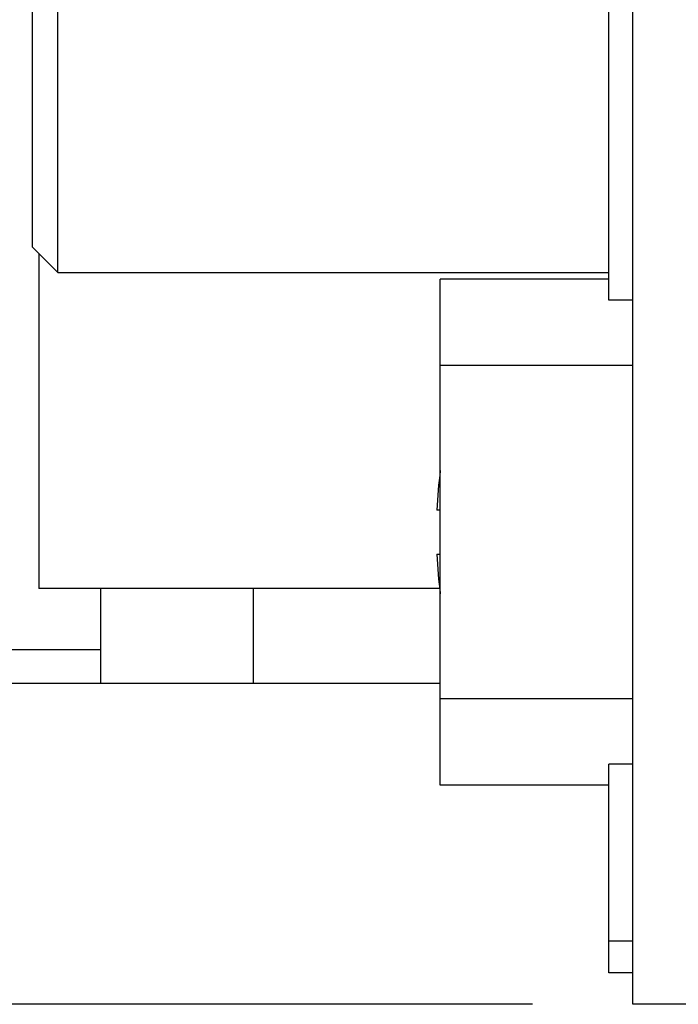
# Model space of a CAD drawing. Header units: inches. Extents: x 0 to 34, y 0 to 22.
# Tile 25 of 42: x 14.121 to 14.531, y 17.219 to 17.833. Entities that reach past the tile are written whole.
import ezdxf

# ---------------------------------------------------------------- set-up
doc = ezdxf.new("R2010")
doc.units = ezdxf.units.IN
doc.header["$LTSCALE"] = 1.87
doc.header["$MEASUREMENT"] = 0
doc.layers.get('0').update_dxf_attribs({"linetype": 'CONTINUOUS'})
doc.layers.add('DIMENSIONS', color=7, linetype='CONTINUOUS')
doc.styles.get("Standard").update_dxf_attribs({"font": 'txt', "width": 0.8})
doc.dimstyles.new('DIMSTYLE_1', dxfattribs={"dimtxt": 0.125, "dimasz": 0.18, "dimexe": 0.125, "dimexo": 0.0625, "dimgap": 0.0625, "dimtad": 0, "dimtih": 1, "dimtoh": 1, "dimzin": 0, "dimdsep": 46, "dimtxsty": 'STANDARD', "dimblk": '_FILLED', "dimblk1": '_FILLED', "dimblk2": '_FILLED', "dimcen": 0.09, "dimazin": 0, "dimtp": 0.01, "dimtm": 0.01, "dimtfac": 1, "dimtofl": 0, "dimtmove": 0, "dimatfit": 3, "dimldrblk": '_FILLED', "dimfxl": 1, "dimtolj": 1, "dimtzin": 0, "dimarcsym": 0})

# ---------------------------------------------------------------- blocks, each defined once
blk = doc.blocks.new('_FILLED')
at = {"color": 0, "linetype": 'BYBLOCK'}
blk.add_solid([(0, 0), (-1, 0.1736), (-1, -0.1736)], dxfattribs=at)
blk = doc.blocks.new('*D0')
at = {"layer": 'DIMENSIONS', "color": 2, "linetype": 'CONTINUOUS'}
for p, q in [((14.44062, 18.4076), (11.94976, 18.4076)), ((12.07476, 18.4076), (12.07476, 17.93851)), ((12.07476, 17.21941), (12.07476, 17.68851)), ((14.44062, 17.21941), (11.94976, 17.21941))]:
    blk.add_line(p, q, dxfattribs=at)
at = {"layer": 'DIMENSIONS', "color": 2, "linetype": 'CONTINUOUS', "xscale": 0.18, "yscale": 0.18, "zscale": 0.18}
for p, rotation in [((12.07476, 18.4076), 90), ((12.07476, 17.21941), 270)]:
    blk.add_blockref('_FILLED', p, dxfattribs=dict(at, rotation=rotation))
at = {"layer": 'DIMENSIONS', "color": 2, "linetype": 'CONTINUOUS', "insert": (12.07476, 17.87601), "char_height": 0.125, "width": 1.525, "attachment_point": 2, "line_spacing_factor": 0.9}
blk.add_mtext('(30.18{\\ftxt.shx;\\W1.000000;\\H0.125000; }[1.188])', dxfattribs=at)

msp = doc.modelspace()

# ---------------------------------------------------------------- linework, layer by layer
at = {"color": 7, "linetype": 'CONTINUOUS'}
for p, q in [((14.50312, 17.21941), (14.50312, 18.4076)), ((14.48816, 17.65811), (14.48816, 18.38791)), ((14.14485, 17.67532), (14.14485, 17.85642)), ((14.12911, 17.69106), (14.12911, 17.84067)), ((14.14485, 17.67532), (14.12911, 17.69106)), ((14.13304, 17.68713), (14.13304, 17.47847)), ((14.14485, 17.67532), (14.48816, 17.67532)), ((14.48816, 17.67101), (14.38312, 17.67101)), ((14.38312, 17.35601), (14.38312, 17.671)), ((14.50312, 17.65811), (14.48816, 17.65811)), ((14.50312, 17.61725), (14.38312, 17.61725)), ((14.38312, 17.52728), (14.38105, 17.52728)), ((14.38105, 17.49973), (14.38312, 17.49973)), ((14.38272, 17.47847), (14.13304, 17.47847)), ((14.17155, 17.47847), (14.17155, 17.41951)), ((14.26655, 17.47847), (14.26655, 17.41951)), ((13.82259, 17.44049), (14.17155, 17.44049)), ((12.98655, 17.41951), (14.38312, 17.41951)), ((14.50312, 17.40976), (14.38312, 17.40976)), ((14.48816, 17.2391), (14.48816, 17.3689)), ((14.50312, 17.3689), (14.48816, 17.3689)), ((14.48816, 17.35601), (14.38312, 17.35601)), ((14.50312, 17.25878), (14.48816, 17.25878)), ((14.50312, 17.2391), (14.48816, 17.2391)), ((14.60155, 17.21941), (14.50312, 17.21941))]:
    msp.add_line(p, q, dxfattribs=at)
for start, end in [(172.94319, 177.47432), (182.52568, 187.0613)]:
    msp.add_arc((14.69344, 17.51351), 0.31269, start, end, dxfattribs=at)

# ---------------------------------------------------------------- dimensions: what is measured, and where the dimension line sits
at = {"layer": 'DIMENSIONS', "color": 2, "linetype": 'CONTINUOUS'}
dim = msp.add_linear_dim(base=(12.07476, 17.21941), p1=(14.50312, 18.4076), p2=(14.50312, 17.21941), angle=270, text='(<>)', dimstyle='DIMSTYLE_1', dxfattribs=at)
dim.commit()
dim.dimension.update_dxf_attribs({"geometry": '*D0', "text_midpoint": (12.07476, 17.81351), "dimtype": 160})

doc.saveas('drawing.dxf')
